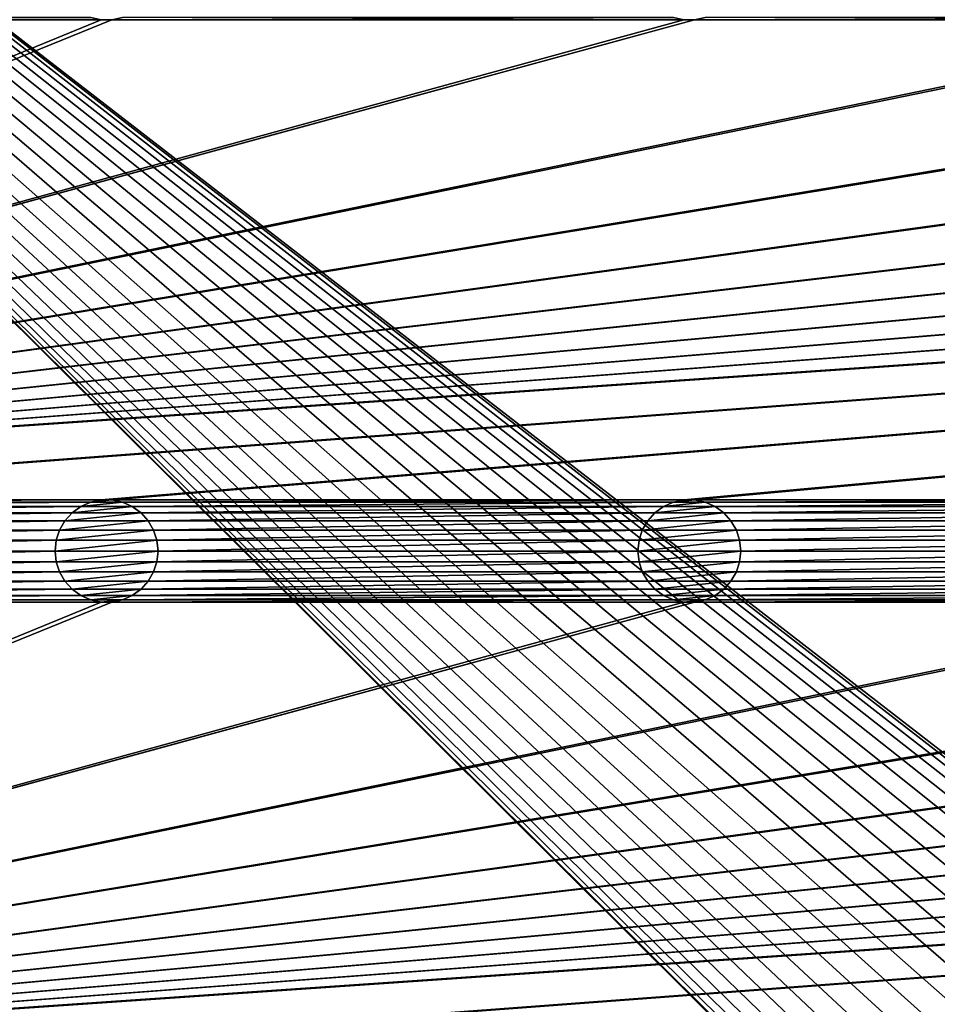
# Model space of a CAD drawing. Header units: metres. Extents: x -200 to 200, y -200 to 200.
# Tile 29 of 88: x -117 to -73, y 63 to 111. Entities that reach past the tile are written whole.
import ezdxf

# ---------------------------------------------------------------- set-up
doc = ezdxf.new("R2010")
doc.units = ezdxf.units.M
doc.layers.add('solid_P34200', color=7, linetype='CONTINUOUS')

msp = doc.modelspace()

# ---------------------------------------------------------------- linework, layer by layer
at = {"layer": 'solid_P34200'}
for points in [[(-181, 159), (-14.856524, 2.058549), (-15, 0)], [(-181, 159), (-15, 0), (-14.856524, -2.058549)], [(-181, 159), (-14.444175, 4.045302), (-14.856524, 2.058549)], [(-181, 159), (-13.756138, 5.976712), (-14.444175, 4.045302)], [(-181, 159), (-12.817678, 7.79116), (-13.756138, 5.976712)], [(-181, 159), (-11.633039, 9.467192), (-12.817678, 7.79116)], [(-181, 159), (-10.240819, 10.959723), (-11.633039, 9.467192)], [(-181, 159), (-8.64688, 12.25524), (-10.240819, 10.959723)], [(-181, 159), (-6.904468, 13.315859), (-8.64688, 12.25524)], [(-181, 159), (-5.01928, 14.134056), (-6.904468, 13.315859)], [(-181, 159), (-3.055924, 14.684637), (-5.01928, 14.134056)], [(-181, 159), (-1.019424, 14.964341), (-3.055924, 14.684637)], [(-181, 159), (1.019424, 14.964341), (-1.019424, 14.964341)], [(-181, 159), (3.055924, 14.684637), (1.019424, 14.964341)], [(-181, 159), (5.01928, 14.134056), (3.055924, 14.684637)], [(-181, 159), (6.904468, 13.315859), (5.01928, 14.134056)], [(-181, 159), (8.64688, 12.25524), (6.904468, 13.315859)], [(181, 159), (8.64688, 12.25524), (-181, 159)], [(-181, 159), (-11.633039, -9.467192), (-10.240819, -10.959723)], [(-181, -159), (-181, 159), (-10.240819, -10.959723)], [(-181, 159), (-12.817678, -7.79116), (-11.633039, -9.467192)], [(-181, 159), (-13.756138, -5.976712), (-12.817678, -7.79116)], [(-181, 159), (-14.444175, -4.045302), (-13.756138, -5.976712)], [(-181, 159), (-14.856524, -2.058549), (-14.444175, -4.045302)], [(-84.641083, 110.714287, 5), (-170.574692, 87.276352, 5), (-170.058914, 87.385712, 5)], [(-113.458923, 110.714287, 5), (-141.241074, 110.714287, 5), (-170.574692, 87.276352, 5)], [(-112.941078, 110.714287, 5), (-113.458923, 110.714287, 5), (-170.574692, 87.276352, 5)], [(-85.15892, 110.714287, 5), (-112.941078, 110.714287, 5), (-170.574692, 87.276352, 5)], [(-84.641083, 110.714287, 5), (-85.15892, 110.714287, 5), (-170.574692, 87.276352, 5)], [(170.058914, 110.714287, 5), (-170.058914, 87.385712, 5), (-169.541077, 87.385712, 5)], [(-56.858921, 110.714287, 5), (-84.641083, 110.714287, 5), (-170.058914, 87.385712, 5)], [(-56.34108, 110.714287, 5), (-56.858921, 110.714287, 5), (-170.058914, 87.385712, 5)], [(-28.55892, 110.714287, 5), (-56.34108, 110.714287, 5), (-170.058914, 87.385712, 5)], [(-28.04108, 110.714287, 5), (-28.55892, 110.714287, 5), (-170.058914, 87.385712, 5)], [(-0.25892, 110.714287, 5), (-28.04108, 110.714287, 5), (-170.058914, 87.385712, 5)], [(0.25892, 110.714287, 5), (-0.25892, 110.714287, 5), (-170.058914, 87.385712, 5)], [(28.04108, 110.714287, 5), (0.25892, 110.714287, 5), (-170.058914, 87.385712, 5)], [(170.058914, 110.714287, 5), (169.541077, 110.714287, 5), (-170.058914, 87.385712, 5)], [(141.758926, 110.714287, 5), (-170.058914, 87.385712, 5), (169.541077, 110.714287, 5)], [(141.758926, 110.714287, 5), (141.241074, 110.714287, 5), (-170.058914, 87.385712, 5)], [(113.458923, 110.714287, 5), (-170.058914, 87.385712, 5), (141.241074, 110.714287, 5)], [(113.458923, 110.714287, 5), (112.941078, 110.714287, 5), (-170.058914, 87.385712, 5)], [(85.15892, 110.714287, 5), (-170.058914, 87.385712, 5), (112.941078, 110.714287, 5)], [(85.15892, 110.714287, 5), (84.641083, 110.714287, 5), (-170.058914, 87.385712, 5)], [(56.858921, 110.714287, 5), (-170.058914, 87.385712, 5), (84.641083, 110.714287, 5)], [(56.858921, 110.714287, 5), (56.34108, 110.714287, 5), (-170.058914, 87.385712, 5)], [(28.55892, 110.714287, 5), (-170.058914, 87.385712, 5), (56.34108, 110.714287, 5)], [(28.55892, 110.714287, 5), (28.04108, 110.714287, 5), (-170.058914, 87.385712, 5)], [(170.058914, 110.714287, 5), (-169.541077, 87.385712, 5), (-141.758926, 87.385712, 5)], [(170.058914, 110.714287, 5), (-141.758926, 87.385712, 5), (-141.241074, 87.385712, 5)], [(-113.974686, 110.823647, 5), (-140.725311, 110.823647, 5), (-141.241074, 110.714287, 5)], [(-113.458923, 110.714287, 5), (-113.974686, 110.823647, 5), (-141.241074, 110.714287, 5)], [(170.058914, 110.714287, 5), (-141.241074, 87.385712, 5), (-113.458923, 87.385712, 5)], [(-113.968781, 110.822136, 7.5), (-113.974686, 110.823647, 5), (-113.458923, 110.714287, 5)], [(-113.968781, 110.822136, 7.5), (-113.458923, 110.714287, 5), (-113.464638, 110.715477, 7.5)], [(-113.464638, 110.715477, 7.5), (-113.458923, 110.714287, 5), (-112.941078, 110.714287, 5)], [(-113.464638, 110.715477, 7.5), (-112.941078, 110.714287, 5), (-112.935364, 110.715477, 7.5)], [(170.058914, 110.714287, 5), (-113.458923, 87.385712, 5), (-112.941078, 87.385712, 5)], [(-85.67469, 110.823647, 5), (-112.425308, 110.823647, 5), (-112.941078, 110.714287, 5)], [(-112.935364, 110.715477, 7.5), (-112.941078, 110.714287, 5), (-112.425308, 110.823647, 5)], [(-85.15892, 110.714287, 5), (-85.67469, 110.823647, 5), (-112.941078, 110.714287, 5)], [(170.058914, 110.714287, 5), (-112.941078, 87.385712, 5), (-85.15892, 87.385712, 5)], [(-85.668777, 110.822136, 7.5), (-85.67469, 110.823647, 5), (-85.15892, 110.714287, 5)], [(-85.668777, 110.822136, 7.5), (-85.15892, 110.714287, 5), (-85.164635, 110.715477, 7.5)], [(-85.164635, 110.715477, 7.5), (-85.15892, 110.714287, 5), (-84.641083, 110.714287, 5)], [(-85.164635, 110.715477, 7.5), (-84.641083, 110.714287, 5), (-84.635368, 110.715477, 7.5)], [(170.058914, 110.714287, 5), (-85.15892, 87.385712, 5), (-84.641083, 87.385712, 5)], [(-57.374687, 110.823647, 5), (-84.125313, 110.823647, 5), (-84.641083, 110.714287, 5)], [(-84.635368, 110.715477, 7.5), (-84.641083, 110.714287, 5), (-84.125313, 110.823647, 5)], [(-56.858921, 110.714287, 5), (-57.374687, 110.823647, 5), (-84.641083, 110.714287, 5)], [(170.058914, 110.714287, 5), (-84.641083, 87.385712, 5), (-56.858921, 87.385712, 5)], [(-113.458923, 87.385712, 5), (-141.241074, 87.385712, 5), (-140.725311, 87.276352, 5)], [(-113.974686, 87.276352, 5), (-113.458923, 87.385712, 5), (-140.725311, 87.276352, 5)], [(-113.974686, 87.276352, 5), (-140.725311, 87.276352, 5), (-140.252182, 87.065071, 5)], [(-114.447815, 87.065071, 5), (-113.974686, 87.276352, 5), (-140.252182, 87.065071, 5)], [(-113.968781, 87.277863, 7.5), (-114.447815, 87.065071, 5), (-114.45153, 87.06205, 7.5)], [(-112.431221, 87.277863, 7.5), (-113.968781, 87.277863, 7.5), (-114.45153, 87.06205, 7.5)], [(-111.948463, 87.06205, 7.5), (-112.431221, 87.277863, 7.5), (-114.45153, 87.06205, 7.5)], [(-113.968781, 87.277863, 7.5), (-113.974686, 87.276352, 5), (-114.447815, 87.065071, 5)], [(-113.464638, 87.384521, 7.5), (-113.458923, 87.385712, 5), (-113.974686, 87.276352, 5)], [(-113.464638, 87.384521, 7.5), (-113.974686, 87.276352, 5), (-113.968781, 87.277863, 7.5)], [(-112.935364, 87.384521, 7.5), (-113.464638, 87.384521, 7.5), (-113.968781, 87.277863, 7.5)], [(-112.431221, 87.277863, 7.5), (-112.935364, 87.384521, 7.5), (-113.968781, 87.277863, 7.5)], [(-112.935364, 87.384521, 7.5), (-113.458923, 87.385712, 5), (-113.464638, 87.384521, 7.5)], [(-112.935364, 87.384521, 7.5), (-112.941078, 87.385712, 5), (-113.458923, 87.385712, 5)], [(-85.15892, 87.385712, 5), (-112.941078, 87.385712, 5), (-112.425308, 87.276352, 5)], [(-112.431221, 87.277863, 7.5), (-112.425308, 87.276352, 5), (-112.941078, 87.385712, 5)], [(-112.431221, 87.277863, 7.5), (-112.941078, 87.385712, 5), (-112.935364, 87.384521, 7.5)], [(-111.948463, 87.06205, 7.5), (-112.425308, 87.276352, 5), (-112.431221, 87.277863, 7.5)], [(-85.67469, 87.276352, 5), (-85.15892, 87.385712, 5), (-112.425308, 87.276352, 5)], [(-85.67469, 87.276352, 5), (-112.425308, 87.276352, 5), (-111.952179, 87.065071, 5)], [(-111.948463, 87.06205, 7.5), (-111.952179, 87.065071, 5), (-112.425308, 87.276352, 5)], [(-86.14782, 87.065071, 5), (-85.67469, 87.276352, 5), (-111.952179, 87.065071, 5)], [(-85.668777, 87.277863, 7.5), (-86.14782, 87.065071, 5), (-86.151535, 87.06205, 7.5)], [(-84.131226, 87.277863, 7.5), (-85.668777, 87.277863, 7.5), (-86.151535, 87.06205, 7.5)], [(-83.648468, 87.06205, 7.5), (-84.131226, 87.277863, 7.5), (-86.151535, 87.06205, 7.5)], [(-85.668777, 87.277863, 7.5), (-85.67469, 87.276352, 5), (-86.14782, 87.065071, 5)], [(-85.164635, 87.384521, 7.5), (-85.15892, 87.385712, 5), (-85.67469, 87.276352, 5)], [(-85.164635, 87.384521, 7.5), (-85.67469, 87.276352, 5), (-85.668777, 87.277863, 7.5)], [(-84.635368, 87.384521, 7.5), (-85.164635, 87.384521, 7.5), (-85.668777, 87.277863, 7.5)], [(-84.131226, 87.277863, 7.5), (-84.635368, 87.384521, 7.5), (-85.668777, 87.277863, 7.5)], [(-84.635368, 87.384521, 7.5), (-85.15892, 87.385712, 5), (-85.164635, 87.384521, 7.5)], [(-84.635368, 87.384521, 7.5), (-84.641083, 87.385712, 5), (-85.15892, 87.385712, 5)], [(-56.858921, 87.385712, 5), (-84.641083, 87.385712, 5), (-84.125313, 87.276352, 5)], [(-84.131226, 87.277863, 7.5), (-84.125313, 87.276352, 5), (-84.641083, 87.385712, 5)], [(-84.131226, 87.277863, 7.5), (-84.641083, 87.385712, 5), (-84.635368, 87.384521, 7.5)], [(-83.648468, 87.06205, 7.5), (-84.125313, 87.276352, 5), (-84.131226, 87.277863, 7.5)], [(-57.374687, 87.276352, 5), (-56.858921, 87.385712, 5), (-84.125313, 87.276352, 5)], [(-57.374687, 87.276352, 5), (-84.125313, 87.276352, 5), (-83.652184, 87.065071, 5)], [(-83.648468, 87.06205, 7.5), (-83.652184, 87.065071, 5), (-84.125313, 87.276352, 5)], [(-57.847816, 87.065071, 5), (-57.374687, 87.276352, 5), (-83.652184, 87.065071, 5)], [(-114.447815, 87.065071, 5), (-140.252182, 87.065071, 5), (-139.825775, 86.75621, 5)], [(-114.874222, 86.75621, 5), (-114.447815, 87.065071, 5), (-139.825775, 86.75621, 5)], [(-114.874222, 86.75621, 5), (-139.825775, 86.75621, 5), (-139.479202, 86.369713, 5)], [(-115.220795, 86.369713, 5), (-114.874222, 86.75621, 5), (-139.479202, 86.369713, 5)], [(-114.870117, 86.759636, 7.5), (-115.220795, 86.369713, 5), (-115.221886, 86.366707, 7.5)], [(-111.529884, 86.759636, 7.5), (-114.870117, 86.759636, 7.5), (-115.221886, 86.366707, 7.5)], [(-111.178116, 86.366707, 7.5), (-111.529884, 86.759636, 7.5), (-115.221886, 86.366707, 7.5)], [(-114.870117, 86.759636, 7.5), (-114.874222, 86.75621, 5), (-115.220795, 86.369713, 5)], [(-114.45153, 87.06205, 7.5), (-114.447815, 87.065071, 5), (-114.874222, 86.75621, 5)], [(-114.45153, 87.06205, 7.5), (-114.874222, 86.75621, 5), (-114.870117, 86.759636, 7.5)], [(-111.948463, 87.06205, 7.5), (-114.45153, 87.06205, 7.5), (-114.870117, 86.759636, 7.5)], [(-111.529884, 86.759636, 7.5), (-111.948463, 87.06205, 7.5), (-114.870117, 86.759636, 7.5)], [(-86.14782, 87.065071, 5), (-111.952179, 87.065071, 5), (-111.525772, 86.75621, 5)], [(-111.529884, 86.759636, 7.5), (-111.525772, 86.75621, 5), (-111.952179, 87.065071, 5)], [(-111.529884, 86.759636, 7.5), (-111.952179, 87.065071, 5), (-111.948463, 87.06205, 7.5)], [(-111.178116, 86.366707, 7.5), (-111.525772, 86.75621, 5), (-111.529884, 86.759636, 7.5)], [(-86.574226, 86.75621, 5), (-86.14782, 87.065071, 5), (-111.525772, 86.75621, 5)], [(-86.574226, 86.75621, 5), (-111.525772, 86.75621, 5), (-111.179207, 86.369713, 5)], [(-111.178116, 86.366707, 7.5), (-111.179207, 86.369713, 5), (-111.525772, 86.75621, 5)], [(-86.920792, 86.369713, 5), (-86.574226, 86.75621, 5), (-111.179207, 86.369713, 5)], [(-86.570114, 86.759636, 7.5), (-86.920792, 86.369713, 5), (-86.921883, 86.366707, 7.5)], [(-83.229889, 86.759636, 7.5), (-86.570114, 86.759636, 7.5), (-86.921883, 86.366707, 7.5)], [(-82.87812, 86.366707, 7.5), (-83.229889, 86.759636, 7.5), (-86.921883, 86.366707, 7.5)], [(-86.570114, 86.759636, 7.5), (-86.574226, 86.75621, 5), (-86.920792, 86.369713, 5)], [(-86.151535, 87.06205, 7.5), (-86.14782, 87.065071, 5), (-86.574226, 86.75621, 5)], [(-86.151535, 87.06205, 7.5), (-86.574226, 86.75621, 5), (-86.570114, 86.759636, 7.5)], [(-83.648468, 87.06205, 7.5), (-86.151535, 87.06205, 7.5), (-86.570114, 86.759636, 7.5)], [(-83.229889, 86.759636, 7.5), (-83.648468, 87.06205, 7.5), (-86.570114, 86.759636, 7.5)], [(-57.847816, 87.065071, 5), (-83.652184, 87.065071, 5), (-83.225777, 86.75621, 5)], [(-83.229889, 86.759636, 7.5), (-83.225777, 86.75621, 5), (-83.652184, 87.065071, 5)], [(-83.229889, 86.759636, 7.5), (-83.652184, 87.065071, 5), (-83.648468, 87.06205, 7.5)], [(-82.87812, 86.366707, 7.5), (-83.225777, 86.75621, 5), (-83.229889, 86.759636, 7.5)], [(-58.274223, 86.75621, 5), (-57.847816, 87.065071, 5), (-83.225777, 86.75621, 5)], [(-58.274223, 86.75621, 5), (-83.225777, 86.75621, 5), (-82.879204, 86.369713, 5)], [(-82.87812, 86.366707, 7.5), (-82.879204, 86.369713, 5), (-83.225777, 86.75621, 5)], [(-58.620796, 86.369713, 5), (-58.274223, 86.75621, 5), (-82.879204, 86.369713, 5)], [(-115.220795, 86.369713, 5), (-139.479202, 86.369713, 5), (-139.215668, 85.915565, 5)], [(-115.484337, 85.915565, 5), (-115.220795, 86.369713, 5), (-139.215668, 85.915565, 5)], [(-115.221886, 86.366707, 7.5), (-115.220795, 86.369713, 5), (-115.484337, 85.915565, 5)], [(-115.221886, 86.366707, 7.5), (-115.484337, 85.915565, 5), (-115.482803, 85.919083, 7.5)], [(-111.178116, 86.366707, 7.5), (-115.221886, 86.366707, 7.5), (-115.482803, 85.919083, 7.5)], [(-110.917191, 85.919083, 7.5), (-111.178116, 86.366707, 7.5), (-115.482803, 85.919083, 7.5)], [(-86.920792, 86.369713, 5), (-111.179207, 86.369713, 5), (-110.915665, 85.915565, 5)], [(-110.917191, 85.919083, 7.5), (-110.915665, 85.915565, 5), (-111.179207, 86.369713, 5)], [(-110.917191, 85.919083, 7.5), (-111.179207, 86.369713, 5), (-111.178116, 86.366707, 7.5)], [(-87.184341, 85.915565, 5), (-86.920792, 86.369713, 5), (-110.915665, 85.915565, 5)], [(-86.921883, 86.366707, 7.5), (-86.920792, 86.369713, 5), (-87.184341, 85.915565, 5)], [(-86.921883, 86.366707, 7.5), (-87.184341, 85.915565, 5), (-87.182808, 85.919083, 7.5)], [(-82.87812, 86.366707, 7.5), (-86.921883, 86.366707, 7.5), (-87.182808, 85.919083, 7.5)], [(-82.617195, 85.919083, 7.5), (-82.87812, 86.366707, 7.5), (-87.182808, 85.919083, 7.5)], [(-58.620796, 86.369713, 5), (-82.879204, 86.369713, 5), (-82.615662, 85.915565, 5)], [(-82.617195, 85.919083, 7.5), (-82.615662, 85.915565, 5), (-82.879204, 86.369713, 5)], [(-82.617195, 85.919083, 7.5), (-82.879204, 86.369713, 5), (-82.87812, 86.366707, 7.5)], [(-58.884338, 85.915565, 5), (-58.620796, 86.369713, 5), (-82.615662, 85.915565, 5)], [(-115.484337, 85.915565, 5), (-139.215668, 85.915565, 5), (-139.057739, 85.428368, 5)], [(-115.642265, 85.428368, 5), (-115.484337, 85.915565, 5), (-139.057739, 85.428368, 5)], [(-115.482803, 85.919083, 7.5), (-115.484337, 85.915565, 5), (-115.642265, 85.428368, 5)], [(-115.482803, 85.919083, 7.5), (-115.642265, 85.428368, 5), (-115.639984, 85.43293, 7.5)], [(-110.917191, 85.919083, 7.5), (-115.482803, 85.919083, 7.5), (-115.639984, 85.43293, 7.5)], [(-110.760017, 85.43293, 7.5), (-110.917191, 85.919083, 7.5), (-115.639984, 85.43293, 7.5)], [(-110.760017, 85.43293, 7.5), (-110.915665, 85.915565, 5), (-110.917191, 85.919083, 7.5)], [(-87.184341, 85.915565, 5), (-110.915665, 85.915565, 5), (-110.757736, 85.428368, 5)], [(-110.760017, 85.43293, 7.5), (-110.757736, 85.428368, 5), (-110.915665, 85.915565, 5)], [(-87.342262, 85.428368, 5), (-87.184341, 85.915565, 5), (-110.757736, 85.428368, 5)], [(-87.182808, 85.919083, 7.5), (-87.184341, 85.915565, 5), (-87.342262, 85.428368, 5)], [(-87.182808, 85.919083, 7.5), (-87.342262, 85.428368, 5), (-87.339981, 85.43293, 7.5)], [(-82.617195, 85.919083, 7.5), (-87.182808, 85.919083, 7.5), (-87.339981, 85.43293, 7.5)], [(-82.460022, 85.43293, 7.5), (-82.617195, 85.919083, 7.5), (-87.339981, 85.43293, 7.5)], [(-82.460022, 85.43293, 7.5), (-82.615662, 85.915565, 5), (-82.617195, 85.919083, 7.5)], [(-58.884338, 85.915565, 5), (-82.615662, 85.915565, 5), (-82.457733, 85.428368, 5)], [(-82.460022, 85.43293, 7.5), (-82.457733, 85.428368, 5), (-82.615662, 85.915565, 5)], [(-59.042263, 85.428368, 5), (-58.884338, 85.915565, 5), (-82.457733, 85.428368, 5)], [(-115.642265, 85.428368, 5), (-139.057739, 85.428368, 5), (-139, 84.900002, 5)], [(-115.699997, 84.900002, 5), (-115.642265, 85.428368, 5), (-139, 84.900002, 5)], [(-115.639984, 85.43293, 7.5), (-115.642265, 85.428368, 5), (-115.699997, 84.900002, 5)], [(-115.639984, 85.43293, 7.5), (-115.699997, 84.900002, 5), (-115.699997, 84.900002, 7.5)], [(-110.760017, 85.43293, 7.5), (-115.699997, 84.900002, 7.5), (-110.699997, 84.900002, 7.5)], [(-110.760017, 85.43293, 7.5), (-115.639984, 85.43293, 7.5), (-115.699997, 84.900002, 7.5)], [(-110.760017, 85.43293, 7.5), (-110.699997, 84.900002, 7.5), (-110.757736, 85.428368, 5)], [(-87.342262, 85.428368, 5), (-110.757736, 85.428368, 5), (-110.699997, 84.900002, 5)], [(-110.699997, 84.900002, 7.5), (-110.699997, 84.900002, 5), (-110.757736, 85.428368, 5)], [(-87.400002, 84.900002, 5), (-87.342262, 85.428368, 5), (-110.699997, 84.900002, 5)], [(-87.339981, 85.43293, 7.5), (-87.342262, 85.428368, 5), (-87.400002, 84.900002, 5)], [(-87.339981, 85.43293, 7.5), (-87.400002, 84.900002, 5), (-87.400002, 84.900002, 7.5)], [(-82.460022, 85.43293, 7.5), (-87.400002, 84.900002, 7.5), (-82.400002, 84.900002, 7.5)], [(-82.460022, 85.43293, 7.5), (-87.339981, 85.43293, 7.5), (-87.400002, 84.900002, 7.5)], [(-82.460022, 85.43293, 7.5), (-82.400002, 84.900002, 7.5), (-82.457733, 85.428368, 5)], [(-59.042263, 85.428368, 5), (-82.457733, 85.428368, 5), (-82.400002, 84.900002, 5)], [(-82.400002, 84.900002, 7.5), (-82.400002, 84.900002, 5), (-82.457733, 85.428368, 5)], [(-59.099998, 84.900002, 5), (-59.042263, 85.428368, 5), (-82.400002, 84.900002, 5)], [(-115.699997, 84.900002, 5), (-139, 84.900002, 5), (-139.057739, 84.371628, 5)], [(-115.642265, 84.371628, 5), (-115.699997, 84.900002, 5), (-139.057739, 84.371628, 5)], [(-115.699997, 84.900002, 7.5), (-115.699997, 84.900002, 5), (-115.642265, 84.371628, 5)], [(-115.699997, 84.900002, 7.5), (-115.642265, 84.371628, 5), (-115.639984, 84.367065, 7.5)], [(-115.699997, 84.900002, 7.5), (-115.639984, 84.367065, 7.5), (-110.699997, 84.900002, 7.5)], [(-115.639984, 84.367065, 7.5), (-110.760017, 84.367065, 7.5), (-110.699997, 84.900002, 7.5)], [(-110.760017, 84.367065, 7.5), (-110.757736, 84.371628, 5), (-110.699997, 84.900002, 5)], [(-110.760017, 84.367065, 7.5), (-110.699997, 84.900002, 5), (-110.699997, 84.900002, 7.5)], [(-87.400002, 84.900002, 5), (-110.699997, 84.900002, 5), (-110.757736, 84.371628, 5)], [(-87.342262, 84.371628, 5), (-87.400002, 84.900002, 5), (-110.757736, 84.371628, 5)], [(-87.400002, 84.900002, 7.5), (-87.400002, 84.900002, 5), (-87.342262, 84.371628, 5)], [(-87.400002, 84.900002, 7.5), (-87.342262, 84.371628, 5), (-87.339981, 84.367065, 7.5)], [(-87.400002, 84.900002, 7.5), (-87.339981, 84.367065, 7.5), (-82.400002, 84.900002, 7.5)], [(-87.339981, 84.367065, 7.5), (-82.460022, 84.367065, 7.5), (-82.400002, 84.900002, 7.5)], [(-82.460022, 84.367065, 7.5), (-82.457733, 84.371628, 5), (-82.400002, 84.900002, 5)], [(-82.460022, 84.367065, 7.5), (-82.400002, 84.900002, 5), (-82.400002, 84.900002, 7.5)], [(-59.099998, 84.900002, 5), (-82.400002, 84.900002, 5), (-82.457733, 84.371628, 5)], [(-59.042263, 84.371628, 5), (-59.099998, 84.900002, 5), (-82.457733, 84.371628, 5)], [(-115.642265, 84.371628, 5), (-139.057739, 84.371628, 5), (-139.215668, 83.88443, 5)], [(-115.484337, 83.88443, 5), (-115.642265, 84.371628, 5), (-139.215668, 83.88443, 5)], [(-115.639984, 84.367065, 7.5), (-115.642265, 84.371628, 5), (-115.484337, 83.88443, 5)], [(-115.639984, 84.367065, 7.5), (-115.484337, 83.88443, 5), (-115.482803, 83.88092, 7.5)], [(-115.639984, 84.367065, 7.5), (-115.482803, 83.88092, 7.5), (-110.760017, 84.367065, 7.5)], [(-115.482803, 83.88092, 7.5), (-110.917191, 83.88092, 7.5), (-110.760017, 84.367065, 7.5)], [(-110.917191, 83.88092, 7.5), (-110.915665, 83.88443, 5), (-110.757736, 84.371628, 5)], [(-110.917191, 83.88092, 7.5), (-110.757736, 84.371628, 5), (-110.760017, 84.367065, 7.5)], [(-87.342262, 84.371628, 5), (-110.757736, 84.371628, 5), (-110.915665, 83.88443, 5)], [(-87.184341, 83.88443, 5), (-87.342262, 84.371628, 5), (-110.915665, 83.88443, 5)], [(-87.339981, 84.367065, 7.5), (-87.342262, 84.371628, 5), (-87.184341, 83.88443, 5)], [(-87.339981, 84.367065, 7.5), (-87.184341, 83.88443, 5), (-87.182808, 83.88092, 7.5)], [(-87.339981, 84.367065, 7.5), (-87.182808, 83.88092, 7.5), (-82.460022, 84.367065, 7.5)], [(-87.182808, 83.88092, 7.5), (-82.617195, 83.88092, 7.5), (-82.460022, 84.367065, 7.5)], [(-82.617195, 83.88092, 7.5), (-82.615662, 83.88443, 5), (-82.457733, 84.371628, 5)], [(-82.617195, 83.88092, 7.5), (-82.457733, 84.371628, 5), (-82.460022, 84.367065, 7.5)], [(-59.042263, 84.371628, 5), (-82.457733, 84.371628, 5), (-82.615662, 83.88443, 5)], [(-58.884338, 83.88443, 5), (-59.042263, 84.371628, 5), (-82.615662, 83.88443, 5)], [(-115.484337, 83.88443, 5), (-139.215668, 83.88443, 5), (-139.479202, 83.43029, 5)], [(-115.220795, 83.43029, 5), (-115.484337, 83.88443, 5), (-139.479202, 83.43029, 5)], [(-115.482803, 83.88092, 7.5), (-115.484337, 83.88443, 5), (-115.220795, 83.43029, 5)], [(-115.482803, 83.88092, 7.5), (-115.220795, 83.43029, 5), (-115.221886, 83.433289, 7.5)], [(-115.482803, 83.88092, 7.5), (-115.221886, 83.433289, 7.5), (-110.917191, 83.88092, 7.5)], [(-115.221886, 83.433289, 7.5), (-111.178116, 83.433289, 7.5), (-110.917191, 83.88092, 7.5)], [(-87.184341, 83.88443, 5), (-110.915665, 83.88443, 5), (-111.179207, 83.43029, 5)], [(-111.178116, 83.433289, 7.5), (-111.179207, 83.43029, 5), (-110.915665, 83.88443, 5)], [(-86.920792, 83.43029, 5), (-87.184341, 83.88443, 5), (-111.179207, 83.43029, 5)], [(-111.178116, 83.433289, 7.5), (-110.915665, 83.88443, 5), (-110.917191, 83.88092, 7.5)], [(-87.182808, 83.88092, 7.5), (-87.184341, 83.88443, 5), (-86.920792, 83.43029, 5)], [(-87.182808, 83.88092, 7.5), (-86.920792, 83.43029, 5), (-86.921883, 83.433289, 7.5)], [(-87.182808, 83.88092, 7.5), (-86.921883, 83.433289, 7.5), (-82.617195, 83.88092, 7.5)], [(-86.921883, 83.433289, 7.5), (-82.87812, 83.433289, 7.5), (-82.617195, 83.88092, 7.5)], [(-58.884338, 83.88443, 5), (-82.615662, 83.88443, 5), (-82.879204, 83.43029, 5)], [(-82.87812, 83.433289, 7.5), (-82.879204, 83.43029, 5), (-82.615662, 83.88443, 5)], [(-58.620796, 83.43029, 5), (-58.884338, 83.88443, 5), (-82.879204, 83.43029, 5)], [(-82.87812, 83.433289, 7.5), (-82.615662, 83.88443, 5), (-82.617195, 83.88092, 7.5)], [(-115.220795, 83.43029, 5), (-139.479202, 83.43029, 5), (-139.825775, 83.043793, 5)], [(-114.874222, 83.043793, 5), (-115.220795, 83.43029, 5), (-139.825775, 83.043793, 5)], [(-115.221886, 83.433289, 7.5), (-115.220795, 83.43029, 5), (-114.874222, 83.043793, 5)], [(-115.221886, 83.433289, 7.5), (-114.874222, 83.043793, 5), (-114.870117, 83.040367, 7.5)], [(-115.221886, 83.433289, 7.5), (-114.870117, 83.040367, 7.5), (-111.178116, 83.433289, 7.5)], [(-114.870117, 83.040367, 7.5), (-111.529884, 83.040367, 7.5), (-111.178116, 83.433289, 7.5)], [(-111.529884, 83.040367, 7.5), (-111.179207, 83.43029, 5), (-111.178116, 83.433289, 7.5)], [(-111.529884, 83.040367, 7.5), (-111.525772, 83.043793, 5), (-111.179207, 83.43029, 5)], [(-86.920792, 83.43029, 5), (-111.179207, 83.43029, 5), (-111.525772, 83.043793, 5)], [(-86.574226, 83.043793, 5), (-86.920792, 83.43029, 5), (-111.525772, 83.043793, 5)], [(-86.921883, 83.433289, 7.5), (-86.920792, 83.43029, 5), (-86.574226, 83.043793, 5)], [(-86.921883, 83.433289, 7.5), (-86.574226, 83.043793, 5), (-86.570114, 83.040367, 7.5)], [(-86.921883, 83.433289, 7.5), (-86.570114, 83.040367, 7.5), (-82.87812, 83.433289, 7.5)], [(-86.570114, 83.040367, 7.5), (-83.229889, 83.040367, 7.5), (-82.87812, 83.433289, 7.5)], [(-83.229889, 83.040367, 7.5), (-82.879204, 83.43029, 5), (-82.87812, 83.433289, 7.5)], [(-83.229889, 83.040367, 7.5), (-83.225777, 83.043793, 5), (-82.879204, 83.43029, 5)], [(-58.620796, 83.43029, 5), (-82.879204, 83.43029, 5), (-83.225777, 83.043793, 5)], [(-58.274223, 83.043793, 5), (-58.620796, 83.43029, 5), (-83.225777, 83.043793, 5)], [(-114.874222, 83.043793, 5), (-139.825775, 83.043793, 5), (-140.252182, 82.734932, 5)], [(-114.447815, 82.734932, 5), (-114.874222, 83.043793, 5), (-140.252182, 82.734932, 5)], [(-114.870117, 83.040367, 7.5), (-114.874222, 83.043793, 5), (-114.447815, 82.734932, 5)], [(-114.870117, 83.040367, 7.5), (-114.447815, 82.734932, 5), (-114.45153, 82.737953, 7.5)], [(-114.870117, 83.040367, 7.5), (-114.45153, 82.737953, 7.5), (-111.529884, 83.040367, 7.5)], [(-114.45153, 82.737953, 7.5), (-111.948463, 82.737953, 7.5), (-111.529884, 83.040367, 7.5)], [(-86.574226, 83.043793, 5), (-111.525772, 83.043793, 5), (-111.952179, 82.734932, 5)], [(-111.948463, 82.737953, 7.5), (-111.952179, 82.734932, 5), (-111.525772, 83.043793, 5)], [(-86.14782, 82.734932, 5), (-86.574226, 83.043793, 5), (-111.952179, 82.734932, 5)], [(-111.948463, 82.737953, 7.5), (-111.525772, 83.043793, 5), (-111.529884, 83.040367, 7.5)], [(-86.570114, 83.040367, 7.5), (-86.574226, 83.043793, 5), (-86.14782, 82.734932, 5)], [(-86.570114, 83.040367, 7.5), (-86.14782, 82.734932, 5), (-86.151535, 82.737953, 7.5)], [(-86.570114, 83.040367, 7.5), (-86.151535, 82.737953, 7.5), (-83.229889, 83.040367, 7.5)], [(-86.151535, 82.737953, 7.5), (-83.648468, 82.737953, 7.5), (-83.229889, 83.040367, 7.5)], [(-58.274223, 83.043793, 5), (-83.225777, 83.043793, 5), (-83.652184, 82.734932, 5)], [(-83.648468, 82.737953, 7.5), (-83.652184, 82.734932, 5), (-83.225777, 83.043793, 5)], [(-57.847816, 82.734932, 5), (-58.274223, 83.043793, 5), (-83.652184, 82.734932, 5)], [(-83.648468, 82.737953, 7.5), (-83.225777, 83.043793, 5), (-83.229889, 83.040367, 7.5)], [(-84.641083, 82.414291, 5), (-170.574692, 58.976353, 5), (-170.058914, 59.085712, 5)], [(-113.458923, 82.414291, 5), (-141.241074, 82.414291, 5), (-170.574692, 58.976353, 5)], [(-112.941078, 82.414291, 5), (-113.458923, 82.414291, 5), (-170.574692, 58.976353, 5)], [(-85.15892, 82.414291, 5), (-112.941078, 82.414291, 5), (-170.574692, 58.976353, 5)], [(-84.641083, 82.414291, 5), (-85.15892, 82.414291, 5), (-170.574692, 58.976353, 5)], [(170.058914, 82.414291, 5), (-170.058914, 59.085712, 5), (-169.541077, 59.085712, 5)], [(-56.858921, 82.414291, 5), (-84.641083, 82.414291, 5), (-170.058914, 59.085712, 5)], [(-56.34108, 82.414291, 5), (-56.858921, 82.414291, 5), (-170.058914, 59.085712, 5)], [(-28.55892, 82.414291, 5), (-56.34108, 82.414291, 5), (-170.058914, 59.085712, 5)], [(-28.04108, 82.414291, 5), (-28.55892, 82.414291, 5), (-170.058914, 59.085712, 5)], [(-0.25892, 82.414291, 5), (-28.04108, 82.414291, 5), (-170.058914, 59.085712, 5)], [(0.25892, 82.414291, 5), (-0.25892, 82.414291, 5), (-170.058914, 59.085712, 5)], [(28.04108, 82.414291, 5), (0.25892, 82.414291, 5), (-170.058914, 59.085712, 5)], [(170.058914, 82.414291, 5), (169.541077, 82.414291, 5), (-170.058914, 59.085712, 5)], [(141.758926, 82.414291, 5), (-170.058914, 59.085712, 5), (169.541077, 82.414291, 5)], [(141.758926, 82.414291, 5), (141.241074, 82.414291, 5), (-170.058914, 59.085712, 5)], [(113.458923, 82.414291, 5), (-170.058914, 59.085712, 5), (141.241074, 82.414291, 5)], [(113.458923, 82.414291, 5), (112.941078, 82.414291, 5), (-170.058914, 59.085712, 5)], [(85.15892, 82.414291, 5), (-170.058914, 59.085712, 5), (112.941078, 82.414291, 5)], [(85.15892, 82.414291, 5), (84.641083, 82.414291, 5), (-170.058914, 59.085712, 5)], [(56.858921, 82.414291, 5), (-170.058914, 59.085712, 5), (84.641083, 82.414291, 5)], [(56.858921, 82.414291, 5), (56.34108, 82.414291, 5), (-170.058914, 59.085712, 5)], [(28.55892, 82.414291, 5), (-170.058914, 59.085712, 5), (56.34108, 82.414291, 5)], [(28.55892, 82.414291, 5), (28.04108, 82.414291, 5), (-170.058914, 59.085712, 5)], [(170.058914, 82.414291, 5), (-169.541077, 59.085712, 5), (-141.758926, 59.085712, 5)], [(170.058914, 82.414291, 5), (-141.758926, 59.085712, 5), (-141.241074, 59.085712, 5)], [(-113.974686, 82.523643, 5), (-140.725311, 82.523643, 5), (-141.241074, 82.414291, 5)], [(-113.458923, 82.414291, 5), (-113.974686, 82.523643, 5), (-141.241074, 82.414291, 5)], [(170.058914, 82.414291, 5), (-141.241074, 59.085712, 5), (-113.458923, 59.085712, 5)], [(-114.447815, 82.734932, 5), (-140.252182, 82.734932, 5), (-140.725311, 82.523643, 5)], [(-113.974686, 82.523643, 5), (-114.447815, 82.734932, 5), (-140.725311, 82.523643, 5)], [(-114.45153, 82.737953, 7.5), (-114.447815, 82.734932, 5), (-113.974686, 82.523643, 5)], [(-114.45153, 82.737953, 7.5), (-113.974686, 82.523643, 5), (-113.968781, 82.522141, 7.5)], [(-114.45153, 82.737953, 7.5), (-113.968781, 82.522141, 7.5), (-111.948463, 82.737953, 7.5)], [(-113.968781, 82.522141, 7.5), (-113.974686, 82.523643, 5), (-113.458923, 82.414291, 5)], [(-113.968781, 82.522141, 7.5), (-112.431221, 82.522141, 7.5), (-111.948463, 82.737953, 7.5)], [(-113.968781, 82.522141, 7.5), (-113.458923, 82.414291, 5), (-113.464638, 82.415482, 7.5)], [(-113.968781, 82.522141, 7.5), (-113.464638, 82.415482, 7.5), (-112.431221, 82.522141, 7.5)], [(-113.464638, 82.415482, 7.5), (-112.935364, 82.415482, 7.5), (-112.431221, 82.522141, 7.5)], [(-113.464638, 82.415482, 7.5), (-113.458923, 82.414291, 5), (-112.941078, 82.414291, 5)], [(-113.464638, 82.415482, 7.5), (-112.941078, 82.414291, 5), (-112.935364, 82.415482, 7.5)], [(170.058914, 82.414291, 5), (-113.458923, 59.085712, 5), (-112.941078, 59.085712, 5)], [(-85.67469, 82.523643, 5), (-112.425308, 82.523643, 5), (-112.941078, 82.414291, 5)], [(-112.935364, 82.415482, 7.5), (-112.941078, 82.414291, 5), (-112.425308, 82.523643, 5)], [(-85.15892, 82.414291, 5), (-85.67469, 82.523643, 5), (-112.941078, 82.414291, 5)], [(170.058914, 82.414291, 5), (-112.941078, 59.085712, 5), (-85.15892, 59.085712, 5)], [(-112.935364, 82.415482, 7.5), (-112.425308, 82.523643, 5), (-112.431221, 82.522141, 7.5)], [(-112.431221, 82.522141, 7.5), (-111.952179, 82.734932, 5), (-111.948463, 82.737953, 7.5)], [(-112.431221, 82.522141, 7.5), (-112.425308, 82.523643, 5), (-111.952179, 82.734932, 5)], [(-86.14782, 82.734932, 5), (-111.952179, 82.734932, 5), (-112.425308, 82.523643, 5)], [(-85.67469, 82.523643, 5), (-86.14782, 82.734932, 5), (-112.425308, 82.523643, 5)], [(-86.151535, 82.737953, 7.5), (-86.14782, 82.734932, 5), (-85.67469, 82.523643, 5)], [(-86.151535, 82.737953, 7.5), (-85.67469, 82.523643, 5), (-85.668777, 82.522141, 7.5)], [(-86.151535, 82.737953, 7.5), (-85.668777, 82.522141, 7.5), (-83.648468, 82.737953, 7.5)], [(-85.668777, 82.522141, 7.5), (-85.67469, 82.523643, 5), (-85.15892, 82.414291, 5)], [(-85.668777, 82.522141, 7.5), (-84.131226, 82.522141, 7.5), (-83.648468, 82.737953, 7.5)], [(-85.668777, 82.522141, 7.5), (-85.15892, 82.414291, 5), (-85.164635, 82.415482, 7.5)], [(-85.668777, 82.522141, 7.5), (-85.164635, 82.415482, 7.5), (-84.131226, 82.522141, 7.5)], [(-85.164635, 82.415482, 7.5), (-84.635368, 82.415482, 7.5), (-84.131226, 82.522141, 7.5)], [(-85.164635, 82.415482, 7.5), (-85.15892, 82.414291, 5), (-84.641083, 82.414291, 5)], [(-85.164635, 82.415482, 7.5), (-84.641083, 82.414291, 5), (-84.635368, 82.415482, 7.5)], [(170.058914, 82.414291, 5), (-85.15892, 59.085712, 5), (-84.641083, 59.085712, 5)], [(-57.374687, 82.523643, 5), (-84.125313, 82.523643, 5), (-84.641083, 82.414291, 5)], [(-84.635368, 82.415482, 7.5), (-84.641083, 82.414291, 5), (-84.125313, 82.523643, 5)], [(-56.858921, 82.414291, 5), (-57.374687, 82.523643, 5), (-84.641083, 82.414291, 5)], [(170.058914, 82.414291, 5), (-84.641083, 59.085712, 5), (-56.858921, 59.085712, 5)], [(-84.635368, 82.415482, 7.5), (-84.125313, 82.523643, 5), (-84.131226, 82.522141, 7.5)], [(-84.131226, 82.522141, 7.5), (-83.652184, 82.734932, 5), (-83.648468, 82.737953, 7.5)], [(-84.131226, 82.522141, 7.5), (-84.125313, 82.523643, 5), (-83.652184, 82.734932, 5)], [(-57.847816, 82.734932, 5), (-83.652184, 82.734932, 5), (-84.125313, 82.523643, 5)], [(-57.374687, 82.523643, 5), (-57.847816, 82.734932, 5), (-84.125313, 82.523643, 5)]]:
    msp.add_3dface(points, dxfattribs=at)

doc.saveas('drawing.dxf')
